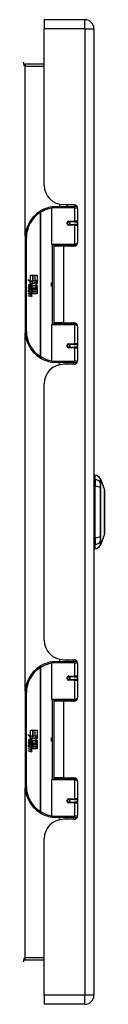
# Model space of a CAD drawing. Header units: inches. Extents: x 7.2 to 107.1, y 7.2 to 69.7.
# Tile 3 of 5: x 38.5 to 39.9, y 31 to 46.9. Entities that reach past the tile are written whole.
import ezdxf

# ---------------------------------------------------------------- set-up
doc = ezdxf.new("R2010")
doc.units = ezdxf.units.IN
doc.header["$LTSCALE"] = 6.835203
doc.header["$MEASUREMENT"] = 0
doc.layers.add('Visible Edges(ANSI)', color=7, linetype='Continuous', lineweight=25)
doc.layers.add('Visible Tangent Edges(ANSI)', color=7, linetype='Continuous', lineweight=25)

msp = doc.modelspace()

# ---------------------------------------------------------------- linework, layer by layer
at = {"layer": 'Visible Edges(ANSI)'}
for p, q in [((38.877, 46.931), (38.877, 46.783)), ((39.537, 46.931), (38.877, 46.931)), ((38.877, 44.248), (38.877, 46.783)), ((39.685, 31.121), (39.685, 46.783)), ((38.877, 46.209), (38.571, 46.209)), ((39.019, 43.901), (39.352, 43.901)), ((39.124, 43.94), (39.124, 43.901)), ((39.192, 43.933), (39.36, 43.933)), ((39.252, 43.933), (39.252, 43.901)), ((39.411, 43.901), (39.352, 43.901)), ((39.411, 43.901), (39.412, 43.901)), ((38.999, 43.291), (38.999, 43.882)), ((39.419, 43.873), (39.419, 43.32)), ((39.268, 43.654), (39.269, 43.652)), ((39.274, 43.653), (39.268, 43.653)), ((39.361, 43.655), (39.274, 43.655)), ((39.274, 43.611), (39.361, 43.611)), ((39.276, 43.653), (39.276, 43.655)), ((39.277, 43.613), (39.277, 43.611)), ((39.361, 43.655), (39.419, 43.655)), ((39.419, 43.611), (39.361, 43.611)), ((38.57, 43.397), (38.57, 41.882)), ((39.356, 43.275), (39.015, 43.275)), ((39.188, 43.261), (39.034, 43.261)), ((39.034, 43.261), (39.034, 42.018)), ((39.092, 43.275), (39.092, 43.261)), ((39.36, 43.261), (39.188, 43.261)), ((39.284, 43.275), (39.284, 43.261)), ((39.356, 43.275), (39.399, 43.275)), ((38.658, 42.791), (38.691, 42.791)), ((38.658, 42.693), (38.658, 42.791)), ((38.691, 42.791), (38.691, 42.691)), ((38.695, 42.791), (38.728, 42.791)), ((38.695, 42.691), (38.695, 42.791)), ((38.728, 42.791), (38.728, 42.691)), ((38.732, 42.691), (38.732, 42.791)), ((38.732, 42.791), (38.764, 42.791)), ((38.764, 42.791), (38.764, 42.656)), ((38.61, 42.718), (38.658, 42.693)), ((38.657, 42.674), (38.61, 42.718)), ((38.643, 42.672), (38.657, 42.674)), ((38.687, 42.64), (38.643, 42.672)), ((38.649, 42.592), (38.649, 42.629)), ((38.658, 42.628), (38.658, 42.603)), ((38.662, 42.691), (38.691, 42.676)), ((38.691, 42.691), (38.662, 42.691)), ((38.675, 42.633), (38.687, 42.64)), ((38.691, 42.676), (38.681, 42.674)), ((38.681, 42.674), (38.71, 42.654)), ((38.714, 42.623), (38.683, 42.603)), ((38.728, 42.691), (38.695, 42.691)), ((38.71, 42.654), (38.764, 42.691)), ((38.763, 42.587), (38.714, 42.623)), ((38.764, 42.691), (38.732, 42.691)), ((38.764, 42.656), (38.738, 42.638)), ((38.738, 42.638), (38.764, 42.624)), ((38.764, 42.624), (38.764, 42.556)), ((38.625, 42.593), (38.653, 42.569)), ((38.625, 42.577), (38.625, 42.593)), ((38.644, 42.563), (38.625, 42.577)), ((38.625, 42.553), (38.644, 42.561)), ((38.625, 42.537), (38.625, 42.553)), ((38.653, 42.551), (38.625, 42.537)), ((38.625, 42.53), (38.68, 42.52)), ((38.625, 42.517), (38.625, 42.53)), ((38.647, 42.513), (38.625, 42.517)), ((38.625, 42.496), (38.66, 42.49)), ((38.625, 42.483), (38.625, 42.496)), ((38.647, 42.479), (38.625, 42.483)), ((38.625, 42.462), (38.66, 42.456)), ((38.625, 42.449), (38.625, 42.462)), ((38.659, 42.442), (38.625, 42.449)), ((38.637, 42.599), (38.627, 42.599)), ((38.644, 42.561), (38.644, 42.563)), ((38.653, 42.569), (38.68, 42.583)), ((38.68, 42.526), (38.653, 42.551)), ((38.68, 42.566), (38.661, 42.558)), ((38.661, 42.558), (38.661, 42.556)), ((38.661, 42.556), (38.68, 42.543)), ((38.665, 42.556), (38.683, 42.564)), ((38.764, 42.556), (38.665, 42.556)), ((38.67, 42.51), (38.67, 42.507)), ((38.68, 42.509), (38.67, 42.51)), ((38.672, 42.552), (38.764, 42.552)), ((38.683, 42.544), (38.672, 42.552)), ((38.677, 42.506), (38.683, 42.505)), ((38.68, 42.583), (38.68, 42.566)), ((38.68, 42.543), (38.68, 42.526)), ((38.68, 42.52), (38.68, 42.509)), ((38.683, 42.587), (38.763, 42.587)), ((38.683, 42.564), (38.683, 42.587)), ((38.683, 42.522), (38.683, 42.544)), ((38.764, 42.522), (38.683, 42.522)), ((38.683, 42.518), (38.764, 42.518)), ((38.683, 42.505), (38.683, 42.518)), ((38.764, 42.488), (38.684, 42.488)), ((38.764, 42.552), (38.764, 42.522)), ((38.764, 42.518), (38.764, 42.488)), ((38.999, 41.397), (38.999, 41.987)), ((39.015, 42.003), (39.356, 42.003)), ((39.188, 42.018), (39.034, 42.018)), ((39.092, 42.003), (39.092, 42.018)), ((39.188, 42.018), (39.36, 42.018)), ((39.284, 42.003), (39.284, 42.018)), ((39.399, 42.003), (39.356, 42.003)), ((39.419, 41.958), (39.419, 41.405)), ((39.361, 41.667), (39.274, 41.667)), ((39.277, 41.665), (39.277, 41.667)), ((39.361, 41.667), (39.419, 41.667)), ((39.268, 41.624), (39.269, 41.626)), ((39.268, 41.626), (39.274, 41.626)), ((39.274, 41.624), (39.361, 41.624)), ((39.276, 41.626), (39.276, 41.624)), ((39.419, 41.624), (39.361, 41.624)), ((39.352, 41.377), (39.019, 41.377)), ((39.124, 41.338), (39.124, 41.377)), ((39.36, 41.346), (39.192, 41.346)), ((39.252, 41.346), (39.252, 41.377)), ((39.352, 41.377), (39.411, 41.377)), ((39.412, 41.377), (39.411, 41.377)), ((38.877, 36.874), (38.877, 41.031)), ((39.701, 39.48), (39.701, 39.549)), ((39.701, 39.48), (39.701, 39.368)), ((39.788, 39.489), (39.857, 39.313)), ((39.697, 39.356), (39.685, 39.356)), ((39.701, 38.537), (39.701, 39.368)), ((39.685, 39.054), (39.697, 39.054)), ((39.697, 38.851), (39.685, 38.851)), ((39.697, 38.549), (39.685, 38.549)), ((39.701, 38.537), (39.701, 38.425)), ((39.857, 38.592), (39.788, 38.417)), ((39.701, 38.356), (39.701, 38.425)), ((39.124, 36.566), (39.124, 36.527)), ((39.192, 36.559), (39.36, 36.559)), ((39.252, 36.559), (39.252, 36.527)), ((38.999, 35.917), (38.999, 36.507)), ((39.019, 36.527), (39.352, 36.527)), ((39.411, 36.527), (39.352, 36.527)), ((39.411, 36.527), (39.412, 36.527)), ((39.419, 36.499), (39.419, 35.946)), ((39.268, 36.28), (39.269, 36.278)), ((39.274, 36.279), (39.268, 36.279)), ((39.361, 36.281), (39.274, 36.281)), ((39.274, 36.237), (39.361, 36.237)), ((39.276, 36.279), (39.276, 36.281)), ((39.277, 36.239), (39.277, 36.237)), ((39.361, 36.281), (39.419, 36.281)), ((39.419, 36.237), (39.361, 36.237)), ((38.57, 36.022), (38.57, 34.508)), ((39.356, 35.901), (39.015, 35.901)), ((39.188, 35.887), (39.034, 35.887)), ((39.034, 35.887), (39.034, 34.644)), ((39.092, 35.901), (39.092, 35.887)), ((39.36, 35.887), (39.188, 35.887)), ((39.284, 35.901), (39.284, 35.887)), ((39.356, 35.901), (39.399, 35.901)), ((38.61, 35.344), (38.658, 35.319)), ((38.657, 35.299), (38.61, 35.344)), ((38.643, 35.297), (38.657, 35.299)), ((38.687, 35.266), (38.643, 35.297)), ((38.658, 35.417), (38.691, 35.417)), ((38.658, 35.319), (38.658, 35.417)), ((38.662, 35.317), (38.691, 35.301)), ((38.691, 35.317), (38.662, 35.317)), ((38.675, 35.259), (38.687, 35.266)), ((38.691, 35.301), (38.681, 35.299)), ((38.681, 35.299), (38.71, 35.28)), ((38.691, 35.417), (38.691, 35.317)), ((38.695, 35.417), (38.728, 35.417)), ((38.695, 35.317), (38.695, 35.417)), ((38.728, 35.317), (38.695, 35.317)), ((38.71, 35.28), (38.764, 35.317)), ((38.728, 35.417), (38.728, 35.317)), ((38.732, 35.317), (38.732, 35.417)), ((38.732, 35.417), (38.764, 35.417)), ((38.764, 35.317), (38.732, 35.317)), ((38.764, 35.281), (38.738, 35.264)), ((38.764, 35.417), (38.764, 35.281)), ((38.625, 35.219), (38.653, 35.194)), ((38.625, 35.203), (38.625, 35.219)), ((38.644, 35.189), (38.625, 35.203)), ((38.625, 35.179), (38.644, 35.187)), ((38.625, 35.163), (38.625, 35.179)), ((38.653, 35.177), (38.625, 35.163)), ((38.625, 35.156), (38.68, 35.146)), ((38.625, 35.143), (38.625, 35.156)), ((38.647, 35.139), (38.625, 35.143)), ((38.625, 35.122), (38.66, 35.116)), ((38.625, 35.108), (38.625, 35.122)), ((38.647, 35.104), (38.625, 35.108)), ((38.637, 35.225), (38.627, 35.225)), ((38.644, 35.187), (38.644, 35.189)), ((38.649, 35.218), (38.649, 35.255)), ((38.653, 35.194), (38.68, 35.208)), ((38.68, 35.152), (38.653, 35.177)), ((38.658, 35.254), (38.658, 35.229)), ((38.68, 35.192), (38.661, 35.184)), ((38.661, 35.184), (38.661, 35.182)), ((38.661, 35.182), (38.68, 35.169)), ((38.665, 35.182), (38.683, 35.19)), ((38.764, 35.182), (38.665, 35.182)), ((38.67, 35.136), (38.67, 35.133)), ((38.68, 35.135), (38.67, 35.136)), ((38.672, 35.178), (38.764, 35.178)), ((38.683, 35.17), (38.672, 35.178)), ((38.677, 35.132), (38.683, 35.131)), ((38.68, 35.208), (38.68, 35.192)), ((38.68, 35.169), (38.68, 35.152)), ((38.68, 35.146), (38.68, 35.135)), ((38.714, 35.249), (38.683, 35.228)), ((38.683, 35.212), (38.763, 35.212)), ((38.683, 35.19), (38.683, 35.212)), ((38.683, 35.148), (38.683, 35.17)), ((38.764, 35.148), (38.683, 35.148)), ((38.683, 35.144), (38.764, 35.144)), ((38.683, 35.131), (38.683, 35.144)), ((38.764, 35.114), (38.684, 35.114)), ((38.763, 35.212), (38.714, 35.249)), ((38.738, 35.264), (38.764, 35.25)), ((38.764, 35.25), (38.764, 35.182)), ((38.764, 35.178), (38.764, 35.148)), ((38.764, 35.144), (38.764, 35.114)), ((38.625, 35.088), (38.66, 35.082)), ((38.625, 35.075), (38.625, 35.088)), ((38.659, 35.068), (38.625, 35.075)), ((39.015, 34.629), (39.356, 34.629)), ((39.188, 34.644), (39.034, 34.644)), ((39.092, 34.629), (39.092, 34.644)), ((39.188, 34.644), (39.36, 34.644)), ((39.284, 34.629), (39.284, 34.644)), ((39.399, 34.629), (39.356, 34.629)), ((38.999, 34.023), (38.999, 34.613)), ((39.419, 34.584), (39.419, 34.031)), ((39.268, 34.25), (39.269, 34.252)), ((39.268, 34.251), (39.274, 34.251)), ((39.361, 34.293), (39.274, 34.293)), ((39.274, 34.249), (39.361, 34.249)), ((39.276, 34.251), (39.276, 34.249)), ((39.277, 34.291), (39.277, 34.293)), ((39.361, 34.293), (39.419, 34.293)), ((39.419, 34.249), (39.361, 34.249)), ((39.352, 34.003), (39.019, 34.003)), ((39.124, 33.964), (39.124, 34.003)), ((39.252, 33.972), (39.252, 34.003)), ((39.352, 34.003), (39.411, 34.003)), ((39.412, 34.003), (39.411, 34.003)), ((39.36, 33.972), (39.192, 33.972)), ((38.877, 31.121), (38.877, 33.657)), ((38.571, 31.695), (38.877, 31.695)), ((38.877, 31.121), (38.877, 30.974)), ((39.537, 30.974), (38.877, 30.974))]:
    msp.add_line(p, q, dxfattribs=at)
at = {"layer": 'Visible Edges(ANSI)', "flags": 128}
for points in [[(39.006, 43.897), (39.006, 43.897), (39.005, 43.897), (39.005, 43.897), (39.005, 43.897), (39.005, 43.897), (39.004, 43.897), (39.004, 43.896), (39.004, 43.896), (39.004, 43.896), (39.003, 43.896), (39.003, 43.896), (39.003, 43.896), (39.003, 43.896), (39.002, 43.896), (39.002, 43.896), (39.002, 43.896), (39.002, 43.896), (39.001, 43.896), (39.001, 43.896), (39.001, 43.896), (39.001, 43.896), (39, 43.896), (39, 43.896), (39, 43.896)], [(39.274, 43.611), (39.271, 43.611), (39.268, 43.612), (39.266, 43.613), (39.263, 43.614), (39.261, 43.615), (39.259, 43.617), (39.257, 43.619), (39.255, 43.622), (39.254, 43.624), (39.253, 43.627), (39.252, 43.63), (39.252, 43.633), (39.252, 43.636), (39.252, 43.639), (39.253, 43.642), (39.255, 43.644), (39.257, 43.647), (39.258, 43.649), (39.261, 43.651), (39.263, 43.652), (39.266, 43.653), (39.268, 43.654), (39.271, 43.655), (39.274, 43.655)], [(39.321, 43.261), (39.324, 43.262), (39.327, 43.263), (39.33, 43.264), (39.333, 43.265), (39.336, 43.266), (39.339, 43.267), (39.343, 43.268), (39.346, 43.269), (39.349, 43.27), (39.352, 43.27), (39.355, 43.271), (39.358, 43.272), (39.361, 43.272), (39.364, 43.273), (39.368, 43.273), (39.371, 43.274), (39.374, 43.274), (39.377, 43.274), (39.38, 43.275), (39.383, 43.275), (39.386, 43.275), (39.389, 43.275), (39.393, 43.275), (39.396, 43.275)], [(39.396, 42.003), (39.393, 42.003), (39.389, 42.003), (39.386, 42.003), (39.383, 42.004), (39.38, 42.004), (39.377, 42.004), (39.374, 42.004), (39.371, 42.005), (39.368, 42.005), (39.364, 42.006), (39.361, 42.006), (39.358, 42.007), (39.355, 42.007), (39.352, 42.008), (39.349, 42.009), (39.346, 42.01), (39.343, 42.01), (39.339, 42.011), (39.336, 42.012), (39.333, 42.013), (39.33, 42.014), (39.327, 42.015), (39.324, 42.017), (39.321, 42.018)], [(39.274, 41.624), (39.271, 41.624), (39.268, 41.624), (39.266, 41.625), (39.263, 41.626), (39.261, 41.628), (39.258, 41.63), (39.257, 41.632), (39.255, 41.634), (39.253, 41.637), (39.252, 41.64), (39.252, 41.642), (39.252, 41.645), (39.252, 41.648), (39.253, 41.651), (39.254, 41.654), (39.255, 41.657), (39.257, 41.659), (39.259, 41.661), (39.261, 41.663), (39.263, 41.665), (39.266, 41.666), (39.268, 41.667), (39.271, 41.667), (39.274, 41.667)], [(39, 41.383), (39, 41.383), (39, 41.383), (39.001, 41.382), (39.001, 41.382), (39.001, 41.382), (39.001, 41.382), (39.002, 41.382), (39.002, 41.382), (39.002, 41.382), (39.002, 41.382), (39.003, 41.382), (39.003, 41.382), (39.003, 41.382), (39.003, 41.382), (39.004, 41.382), (39.004, 41.382), (39.004, 41.382), (39.004, 41.382), (39.005, 41.382), (39.005, 41.382), (39.005, 41.382), (39.005, 41.382), (39.006, 41.382), (39.006, 41.382)], [(39.857, 38.594), (39.857, 38.595), (39.857, 38.596), (39.857, 38.598), (39.857, 38.601), (39.857, 38.605), (39.857, 38.609), (39.857, 38.615), (39.857, 38.621), (39.857, 38.629), (39.857, 38.636), (39.857, 38.645), (39.857, 38.654), (39.857, 38.665), (39.857, 38.675), (39.857, 38.687), (39.857, 38.699), (39.857, 38.712), (39.857, 38.725), (39.857, 38.739), (39.857, 38.753), (39.857, 38.768), (39.857, 38.783), (39.857, 38.799), (39.857, 38.815), (39.857, 38.832), (39.857, 38.848), (39.857, 38.865), (39.857, 38.883), (39.857, 38.9), (39.857, 38.917), (39.857, 38.935), (39.857, 38.953), (39.857, 38.97), (39.857, 38.988), (39.857, 39.005), (39.857, 39.023), (39.857, 39.04), (39.857, 39.057), (39.857, 39.074), (39.857, 39.09), (39.857, 39.106), (39.857, 39.122), (39.857, 39.137), (39.857, 39.152), (39.857, 39.167), (39.857, 39.18), (39.857, 39.194), (39.857, 39.206), (39.857, 39.219), (39.857, 39.23), (39.857, 39.241), (39.857, 39.251), (39.857, 39.26), (39.857, 39.269), (39.857, 39.277), (39.857, 39.284), (39.857, 39.29), (39.857, 39.296), (39.857, 39.301), (39.857, 39.304), (39.857, 39.307), (39.857, 39.309), (39.857, 39.311), (39.857, 39.311)], [(39.006, 36.523), (39.006, 36.523), (39.005, 36.522), (39.005, 36.522), (39.005, 36.522), (39.005, 36.522), (39.004, 36.522), (39.004, 36.522), (39.004, 36.522), (39.004, 36.522), (39.003, 36.522), (39.003, 36.522), (39.003, 36.522), (39.003, 36.522), (39.002, 36.522), (39.002, 36.522), (39.002, 36.522), (39.002, 36.522), (39.001, 36.522), (39.001, 36.522), (39.001, 36.522), (39.001, 36.522), (39, 36.522), (39, 36.522), (39, 36.522)], [(39.274, 36.237), (39.271, 36.237), (39.268, 36.238), (39.266, 36.239), (39.263, 36.24), (39.261, 36.241), (39.259, 36.243), (39.257, 36.245), (39.255, 36.248), (39.254, 36.25), (39.253, 36.253), (39.252, 36.256), (39.252, 36.259), (39.252, 36.262), (39.252, 36.265), (39.253, 36.268), (39.255, 36.27), (39.257, 36.273), (39.258, 36.275), (39.261, 36.277), (39.263, 36.278), (39.266, 36.279), (39.268, 36.28), (39.271, 36.281), (39.274, 36.281)], [(39.321, 35.887), (39.324, 35.888), (39.327, 35.889), (39.33, 35.89), (39.333, 35.891), (39.336, 35.892), (39.339, 35.893), (39.343, 35.894), (39.346, 35.895), (39.349, 35.895), (39.352, 35.896), (39.355, 35.897), (39.358, 35.898), (39.361, 35.898), (39.364, 35.899), (39.368, 35.899), (39.371, 35.9), (39.374, 35.9), (39.377, 35.9), (39.38, 35.9), (39.383, 35.901), (39.386, 35.901), (39.389, 35.901), (39.393, 35.901), (39.396, 35.901)], [(39.396, 34.629), (39.393, 34.629), (39.389, 34.629), (39.386, 34.629), (39.383, 34.629), (39.38, 34.63), (39.377, 34.63), (39.374, 34.63), (39.371, 34.631), (39.368, 34.631), (39.364, 34.631), (39.361, 34.632), (39.358, 34.633), (39.355, 34.633), (39.352, 34.634), (39.349, 34.635), (39.346, 34.635), (39.343, 34.636), (39.339, 34.637), (39.336, 34.638), (39.333, 34.639), (39.33, 34.64), (39.327, 34.641), (39.324, 34.642), (39.321, 34.644)], [(39.274, 34.249), (39.271, 34.25), (39.268, 34.25), (39.266, 34.251), (39.263, 34.252), (39.261, 34.254), (39.258, 34.255), (39.257, 34.257), (39.255, 34.26), (39.253, 34.263), (39.252, 34.265), (39.252, 34.268), (39.252, 34.271), (39.252, 34.274), (39.253, 34.277), (39.254, 34.28), (39.255, 34.283), (39.257, 34.285), (39.259, 34.287), (39.261, 34.289), (39.263, 34.29), (39.266, 34.292), (39.268, 34.292), (39.271, 34.293), (39.274, 34.293)], [(39, 34.008), (39, 34.008), (39, 34.008), (39.001, 34.008), (39.001, 34.008), (39.001, 34.008), (39.001, 34.008), (39.002, 34.008), (39.002, 34.008), (39.002, 34.008), (39.002, 34.008), (39.003, 34.008), (39.003, 34.008), (39.003, 34.008), (39.003, 34.008), (39.004, 34.008), (39.004, 34.008), (39.004, 34.008), (39.004, 34.008), (39.005, 34.008), (39.005, 34.008), (39.005, 34.008), (39.005, 34.008), (39.006, 34.008), (39.006, 34.008)]]:
    msp.add_lwpolyline(points, dxfattribs=at)
at = {"layer": 'Visible Edges(ANSI)'}
for centre in [(39.274, 43.633), (39.274, 41.645), (39.274, 36.259), (39.274, 34.271)]:
    msp.add_circle(centre, 0.0199, dxfattribs=at)
for centre, radius, start, end in [((39.537, 46.783), 0.147, 0, 90), ((38.571, 46.24), 0.0313, 180, 270), ((39.192, 44.248), 0.315, 180, 270), ((39.074, 43.397), 0.505, 98.5081, 122.2377), ((39.019, 43.882), 0.0199, 90, 180), ((39.36, 43.873), 0.0596, 0, 90), ((39.074, 43.397), 0.505, 122.2377, 180), ((39.274, 43.633), 0.0219, 279.147, 90), ((39.015, 43.291), 0.0159, 180, 270), ((39.36, 43.32), 0.0596, 270, 0), ((38.645, 42.623), 0.0199, 86.5646, 171.5605), ((38.686, 42.617), 0.0613, 171.5605, 197.3343), ((38.665, 42.611), 0.031, 154.6784, 202.5609), ((38.646, 42.62), 0.00969, 73.5261, 154.6784), ((38.644, 42.603), 0.0402, 44.1684, 86.5646), ((38.656, 42.611), 0.017, 19.3797, 82.9975), ((38.662, 42.612), 0.00964, 241.4547, 321.1652), ((38.661, 42.613), 0.0111, 321.1652, 19.3797), ((38.651, 42.61), 0.0302, 350.4085, 44.1684), ((38.651, 42.61), 0.0333, 347.079, 43.1785), ((38.899, 42.639), 0.0974, 342.5328, 17.4672), ((38.639, 42.467), 0.047, 57.5992, 80), ((38.64, 42.432), 0.047, 58.5584, 80.8257), ((38.66, 42.618), 0.0285, 246.1555, 293.8445), ((38.662, 42.502), 0.0124, 260, 293.5571), ((38.662, 42.468), 0.0124, 259.9922, 293.5487), ((38.658, 42.495), 0.0127, 6.03, 57.5992), ((38.658, 42.462), 0.0127, 6.1027, 57.6083), ((38.664, 42.496), 0.00606, 293.5571, 6.03), ((38.666, 42.504), 0.0291, 273.6169, 286.9928), ((38.657, 42.453), 0.0248, 359.6788, 63.9508), ((38.664, 42.462), 0.00606, 293.5487, 6.1027), ((38.657, 42.486), 0.0242, 359.4776, 57.4114), ((38.665, 42.606), 0.0153, 293.8445, 355.0802), ((38.671, 42.486), 0.0102, 286.9928, 359.4776), ((38.671, 42.453), 0.0106, 288.4748, 359.6788), ((38.66, 42.488), 0.0242, 358.7952, 46.5849), ((38.665, 42.471), 0.0291, 259, 288.4748), ((39.015, 41.987), 0.0159, 90, 180), ((39.36, 41.958), 0.0596, 0, 90), ((39.074, 41.882), 0.505, 180, 237.7623), ((39.274, 41.645), 0.0219, 270, 80.853), ((39.074, 41.882), 0.505, 237.7623, 261.4919), ((39.192, 41.031), 0.315, 90, 180), ((39.019, 41.397), 0.0199, 180, 270), ((39.36, 41.405), 0.0596, 270, 0), ((39.684, 39.431), 0.119, 29.7291, 82.0587), ((39.779, 39.485), 0.00994, 21.2505, 29.7291), ((39.697, 39.376), 0.0199, 270, 281.537), ((39.852, 39.311), 0.00497, 0.2088, 21.2505), ((39.697, 39.034), 0.0199, 78.463, 90), ((39.697, 38.871), 0.0199, 270, 281.537), ((39.697, 38.529), 0.0199, 78.463, 90), ((39.852, 38.594), 0.00497, 338.7495, 359.7912), ((39.684, 38.474), 0.119, 277.9413, 330.2709), ((39.779, 38.42), 0.00994, 330.2709, 338.7495), ((39.192, 36.874), 0.315, 180, 270), ((39.36, 36.499), 0.0596, 0, 90), ((39.074, 36.022), 0.505, 122.2377, 180), ((39.074, 36.022), 0.505, 98.5081, 122.2377), ((39.019, 36.507), 0.0199, 90, 180), ((39.274, 36.259), 0.0219, 279.147, 90), ((39.015, 35.917), 0.0159, 180, 270), ((39.36, 35.946), 0.0596, 270, 0), ((38.645, 35.249), 0.0199, 86.5646, 171.5605), ((38.644, 35.229), 0.0402, 44.1684, 86.5646), ((38.899, 35.265), 0.0974, 342.5328, 17.4672), ((38.686, 35.243), 0.0613, 171.5605, 197.3343), ((38.665, 35.237), 0.031, 154.6784, 202.5609), ((38.646, 35.246), 0.00969, 73.5261, 154.6784), ((38.639, 35.092), 0.047, 57.5992, 80), ((38.66, 35.244), 0.0285, 246.1555, 293.8445), ((38.656, 35.237), 0.017, 19.3797, 82.9975), ((38.662, 35.238), 0.00964, 241.4547, 321.1652), ((38.662, 35.128), 0.0124, 260, 293.5571), ((38.658, 35.121), 0.0127, 6.03, 57.5992), ((38.664, 35.122), 0.00606, 293.5571, 6.03), ((38.661, 35.239), 0.0111, 321.1652, 19.3797), ((38.657, 35.112), 0.0242, 359.4776, 57.4114), ((38.665, 35.232), 0.0153, 293.8445, 355.0802), ((38.651, 35.236), 0.0302, 350.4085, 44.1684), ((38.671, 35.112), 0.0102, 286.9928, 359.4776), ((38.651, 35.236), 0.0333, 347.079, 43.1785), ((38.66, 35.114), 0.0242, 358.7952, 46.5849), ((38.64, 35.058), 0.047, 58.5584, 80.8257), ((38.665, 35.096), 0.0291, 259, 288.4748), ((38.662, 35.094), 0.0124, 259.9922, 293.5487), ((38.658, 35.087), 0.0127, 6.1027, 57.6083), ((38.666, 35.13), 0.0291, 273.6169, 286.9928), ((38.657, 35.079), 0.0248, 359.6788, 63.9508), ((38.664, 35.088), 0.00606, 293.5487, 6.1027), ((38.671, 35.079), 0.0106, 288.4748, 359.6788), ((39.015, 34.613), 0.0159, 90, 180), ((39.36, 34.584), 0.0596, 0, 90), ((39.074, 34.508), 0.505, 180, 237.7623), ((39.274, 34.271), 0.0219, 270, 80.853), ((39.074, 34.508), 0.505, 237.7623, 261.4919), ((39.019, 34.023), 0.0199, 180, 270), ((39.36, 34.031), 0.0596, 270, 0), ((39.192, 33.657), 0.315, 90, 180), ((38.571, 31.664), 0.0313, 90, 180), ((39.537, 31.121), 0.147, 270, 0)]:
    msp.add_arc(centre, radius, start, end, dxfattribs=at)
at = {"layer": 'Visible Tangent Edges(ANSI)'}
for p, q in [((39.537, 46.783), (39.537, 46.931)), ((39.537, 46.783), (38.877, 46.783)), ((39.537, 46.783), (39.537, 31.121)), ((39.537, 46.783), (39.685, 46.783)), ((38.571, 46.209), (38.571, 46.178)), ((38.571, 46.178), (38.877, 46.178)), ((38.571, 43.428), (38.571, 46.178)), ((39.395, 43.921), (39.395, 43.901)), ((38.805, 43.824), (38.816, 43.807)), ((38.816, 43.807), (38.816, 41.472)), ((38.816, 43.807), (38.82, 43.807)), ((38.82, 41.472), (38.82, 43.807)), ((39.371, 43.882), (38.999, 43.882)), ((39.371, 43.882), (39.419, 43.882)), ((39.371, 43.882), (39.371, 43.665)), ((39.278, 43.665), (39.371, 43.665)), ((39.371, 43.601), (39.278, 43.601)), ((39.419, 43.665), (39.371, 43.665)), ((39.371, 43.601), (39.371, 43.291)), ((39.371, 43.601), (39.419, 43.601)), ((38.57, 43.397), (38.589, 43.397)), ((38.589, 41.882), (38.589, 43.397)), ((38.999, 43.291), (39.371, 43.291)), ((39.006, 43.278), (39.006, 42.001)), ((39.188, 43.261), (39.188, 42.018)), ((39.412, 43.291), (39.371, 43.291)), ((39.395, 43.275), (39.395, 43.272)), ((39.371, 41.987), (38.999, 41.987)), ((39.371, 41.987), (39.412, 41.987)), ((39.371, 41.987), (39.371, 41.677)), ((39.395, 42.006), (39.395, 42.003)), ((38.589, 41.882), (38.57, 41.882)), ((38.571, 36.054), (38.571, 41.85)), ((39.278, 41.677), (39.371, 41.677)), ((39.419, 41.677), (39.371, 41.677)), ((39.371, 41.614), (39.278, 41.614)), ((39.371, 41.614), (39.371, 41.397)), ((39.371, 41.614), (39.419, 41.614)), ((38.816, 41.472), (38.805, 41.455)), ((38.82, 41.472), (38.816, 41.472)), ((38.999, 41.397), (39.371, 41.397)), ((39.419, 41.397), (39.371, 41.397)), ((39.395, 41.377), (39.395, 41.357)), ((39.789, 39.423), (39.789, 39.423)), ((39.697, 39.066), (39.697, 39.356)), ((39.789, 39.348), (39.789, 39.349)), ((39.697, 39.066), (39.685, 39.066)), ((39.685, 39.044), (39.697, 39.044)), ((39.697, 39.054), (39.697, 39.066)), ((39.697, 39.054), (39.697, 39.044)), ((39.697, 39.044), (39.697, 38.861)), ((39.697, 38.861), (39.685, 38.861)), ((39.685, 38.839), (39.697, 38.839)), ((39.697, 38.861), (39.697, 38.851)), ((39.697, 38.839), (39.697, 38.851)), ((39.697, 38.549), (39.697, 38.839)), ((39.789, 38.556), (39.789, 38.557)), ((39.789, 38.482), (39.789, 38.483)), ((39.395, 36.547), (39.395, 36.527)), ((38.805, 36.449), (38.816, 36.433)), ((38.816, 36.433), (38.816, 34.098)), ((38.816, 36.433), (38.82, 36.433)), ((38.82, 34.098), (38.82, 36.433)), ((39.371, 36.507), (38.999, 36.507)), ((39.371, 36.507), (39.419, 36.507)), ((39.371, 36.507), (39.371, 36.291)), ((39.278, 36.291), (39.371, 36.291)), ((39.371, 36.227), (39.278, 36.227)), ((39.419, 36.291), (39.371, 36.291)), ((39.371, 36.227), (39.371, 35.917)), ((39.371, 36.227), (39.419, 36.227)), ((38.57, 36.022), (38.589, 36.022)), ((38.589, 34.508), (38.589, 36.022)), ((38.999, 35.917), (39.371, 35.917)), ((39.006, 35.903), (39.006, 34.627)), ((39.412, 35.917), (39.371, 35.917)), ((39.188, 35.887), (39.188, 34.644)), ((39.395, 35.901), (39.395, 35.898)), ((39.395, 34.632), (39.395, 34.629)), ((38.589, 34.508), (38.57, 34.508)), ((38.571, 31.727), (38.571, 34.476)), ((39.371, 34.613), (38.999, 34.613)), ((39.371, 34.613), (39.412, 34.613)), ((39.371, 34.613), (39.371, 34.303)), ((39.278, 34.303), (39.371, 34.303)), ((39.371, 34.239), (39.278, 34.239)), ((39.419, 34.303), (39.371, 34.303)), ((39.371, 34.239), (39.371, 34.023)), ((39.371, 34.239), (39.419, 34.239)), ((38.816, 34.098), (38.805, 34.081)), ((38.82, 34.098), (38.816, 34.098)), ((38.999, 34.023), (39.371, 34.023)), ((39.419, 34.023), (39.371, 34.023)), ((39.395, 34.003), (39.395, 33.983)), ((38.877, 31.727), (38.571, 31.727)), ((38.571, 31.695), (38.571, 31.727)), ((39.537, 31.121), (38.877, 31.121)), ((39.685, 31.121), (39.537, 31.121)), ((39.537, 30.974), (39.537, 31.121))]:
    msp.add_line(p, q, dxfattribs=at)
at = {"layer": 'Visible Tangent Edges(ANSI)', "flags": 128}
for points in [[(39.278, 43.665), (39.274, 43.665), (39.27, 43.664), (39.266, 43.663), (39.262, 43.661), (39.259, 43.659), (39.255, 43.656), (39.252, 43.653), (39.25, 43.65), (39.247, 43.646), (39.246, 43.642), (39.245, 43.637), (39.245, 43.633), (39.245, 43.629), (39.246, 43.624), (39.248, 43.62), (39.25, 43.617), (39.252, 43.613), (39.255, 43.61), (39.259, 43.607), (39.262, 43.605), (39.266, 43.603), (39.27, 43.602), (39.274, 43.602), (39.278, 43.601)], [(39.396, 43.275), (39.391, 43.275), (39.386, 43.275), (39.382, 43.275), (39.377, 43.275), (39.372, 43.275), (39.368, 43.274), (39.363, 43.274), (39.358, 43.274), (39.353, 43.273), (39.349, 43.273), (39.344, 43.272), (39.339, 43.272), (39.335, 43.271), (39.33, 43.271), (39.325, 43.27), (39.321, 43.269), (39.316, 43.268), (39.312, 43.268), (39.307, 43.267), (39.302, 43.266), (39.298, 43.265), (39.293, 43.264), (39.289, 43.263), (39.284, 43.262)], [(39.284, 42.017), (39.289, 42.016), (39.293, 42.015), (39.298, 42.014), (39.302, 42.013), (39.307, 42.012), (39.312, 42.011), (39.316, 42.01), (39.321, 42.009), (39.325, 42.008), (39.33, 42.008), (39.335, 42.007), (39.339, 42.007), (39.344, 42.006), (39.349, 42.006), (39.353, 42.005), (39.358, 42.005), (39.363, 42.004), (39.368, 42.004), (39.372, 42.004), (39.377, 42.004), (39.382, 42.003), (39.386, 42.003), (39.391, 42.003), (39.396, 42.003)], [(39.278, 41.677), (39.274, 41.677), (39.27, 41.676), (39.266, 41.675), (39.262, 41.673), (39.259, 41.671), (39.255, 41.669), (39.252, 41.665), (39.25, 41.662), (39.248, 41.658), (39.246, 41.654), (39.245, 41.65), (39.245, 41.645), (39.245, 41.641), (39.246, 41.637), (39.247, 41.633), (39.25, 41.629), (39.252, 41.625), (39.255, 41.622), (39.259, 41.62), (39.262, 41.617), (39.266, 41.616), (39.27, 41.615), (39.274, 41.614), (39.278, 41.614)], [(39.788, 39.49), (39.788, 39.49), (39.788, 39.49), (39.788, 39.489), (39.788, 39.488), (39.788, 39.487), (39.788, 39.486), (39.788, 39.484), (39.788, 39.483), (39.788, 39.481), (39.788, 39.479), (39.788, 39.476), (39.788, 39.474), (39.788, 39.471), (39.788, 39.468), (39.788, 39.464), (39.788, 39.461), (39.788, 39.457), (39.788, 39.453), (39.788, 39.449), (39.788, 39.445), (39.788, 39.44), (39.788, 39.435), (39.788, 39.43), (39.788, 39.425)], [(39.789, 39.423), (39.789, 39.428), (39.789, 39.433), (39.789, 39.438), (39.789, 39.443), (39.789, 39.447), (39.789, 39.451), (39.788, 39.455), (39.788, 39.459), (39.788, 39.463), (39.788, 39.466), (39.788, 39.469), (39.788, 39.472), (39.788, 39.475), (39.788, 39.477), (39.788, 39.479), (39.788, 39.481), (39.788, 39.483), (39.788, 39.484), (39.788, 39.486), (39.788, 39.487), (39.788, 39.488), (39.788, 39.488), (39.788, 39.489), (39.788, 39.489)], [(39.788, 39.425), (39.788, 39.423), (39.788, 39.422), (39.788, 39.42), (39.788, 39.418), (39.788, 39.415), (39.788, 39.413), (39.788, 39.411), (39.788, 39.408), (39.788, 39.405), (39.788, 39.402), (39.788, 39.399), (39.788, 39.396), (39.788, 39.393), (39.788, 39.389), (39.788, 39.386), (39.788, 39.382), (39.788, 39.378), (39.788, 39.374), (39.788, 39.371), (39.788, 39.366), (39.788, 39.362), (39.788, 39.358), (39.788, 39.354), (39.788, 39.35)], [(39.789, 39.349), (39.789, 39.353), (39.789, 39.357), (39.789, 39.361), (39.789, 39.365), (39.789, 39.369), (39.789, 39.373), (39.789, 39.377), (39.789, 39.381), (39.789, 39.384), (39.789, 39.388), (39.789, 39.391), (39.789, 39.394), (39.789, 39.397), (39.789, 39.4), (39.789, 39.403), (39.789, 39.406), (39.789, 39.409), (39.789, 39.411), (39.789, 39.413), (39.789, 39.416), (39.789, 39.418), (39.789, 39.419), (39.789, 39.421), (39.789, 39.423)], [(39.788, 39.35), (39.788, 39.318), (39.788, 39.285), (39.788, 39.253), (39.788, 39.22), (39.788, 39.187), (39.788, 39.153), (39.788, 39.12), (39.788, 39.086), (39.788, 39.053), (39.788, 39.019), (39.788, 38.986), (39.788, 38.952), (39.788, 38.918), (39.788, 38.885), (39.788, 38.851), (39.788, 38.818), (39.788, 38.784), (39.788, 38.751), (39.788, 38.718), (39.788, 38.685), (39.788, 38.652), (39.788, 38.62), (39.788, 38.588), (39.788, 38.556)], [(39.789, 38.557), (39.789, 38.589), (39.789, 38.621), (39.789, 38.653), (39.788, 38.686), (39.788, 38.719), (39.788, 38.752), (39.788, 38.785), (39.788, 38.818), (39.788, 38.851), (39.788, 38.885), (39.788, 38.918), (39.788, 38.952), (39.788, 38.985), (39.788, 39.019), (39.788, 39.053), (39.788, 39.086), (39.788, 39.12), (39.788, 39.153), (39.788, 39.186), (39.788, 39.219), (39.789, 39.252), (39.789, 39.284), (39.789, 39.317), (39.789, 39.348)], [(39.857, 39.313), (39.857, 39.313), (39.857, 39.312), (39.857, 39.312), (39.857, 39.311), (39.857, 39.309), (39.857, 39.308), (39.857, 39.306), (39.857, 39.303), (39.857, 39.301), (39.857, 39.298), (39.857, 39.295), (39.857, 39.291), (39.857, 39.288), (39.857, 39.284), (39.857, 39.28), (39.857, 39.275), (39.857, 39.27), (39.857, 39.265), (39.857, 39.26), (39.857, 39.254), (39.857, 39.249), (39.857, 39.243), (39.857, 39.236), (39.857, 39.23)], [(39.857, 39.23), (39.857, 39.228), (39.857, 39.226), (39.857, 39.224), (39.857, 39.223), (39.857, 39.221), (39.857, 39.219), (39.857, 39.217), (39.857, 39.215), (39.857, 39.213), (39.857, 39.211), (39.857, 39.209), (39.857, 39.207), (39.857, 39.205), (39.857, 39.203), (39.857, 39.201), (39.857, 39.199), (39.857, 39.197), (39.857, 39.195), (39.857, 39.193), (39.857, 39.191), (39.857, 39.189), (39.857, 39.187), (39.857, 39.185), (39.857, 39.182)], [(39.857, 39.182), (39.857, 39.166), (39.857, 39.149), (39.857, 39.131), (39.857, 39.113), (39.857, 39.094), (39.857, 39.075), (39.857, 39.055), (39.857, 39.035), (39.857, 39.015), (39.857, 38.994), (39.857, 38.973), (39.857, 38.952), (39.857, 38.932), (39.857, 38.911), (39.857, 38.891), (39.857, 38.87), (39.857, 38.85), (39.857, 38.83), (39.857, 38.811), (39.857, 38.792), (39.857, 38.774), (39.857, 38.756), (39.857, 38.739), (39.857, 38.723)], [(39.857, 38.723), (39.857, 38.721), (39.857, 38.719), (39.857, 38.716), (39.857, 38.714), (39.857, 38.712), (39.857, 38.71), (39.857, 38.708), (39.857, 38.706), (39.857, 38.704), (39.857, 38.702), (39.857, 38.7), (39.857, 38.698), (39.857, 38.696), (39.857, 38.694), (39.857, 38.692), (39.857, 38.69), (39.857, 38.688), (39.857, 38.686), (39.857, 38.685), (39.857, 38.683), (39.857, 38.681), (39.857, 38.679), (39.857, 38.677), (39.857, 38.675)], [(39.857, 38.675), (39.857, 38.669), (39.857, 38.663), (39.857, 38.657), (39.857, 38.651), (39.857, 38.645), (39.857, 38.64), (39.857, 38.635), (39.857, 38.63), (39.857, 38.626), (39.857, 38.621), (39.857, 38.617), (39.857, 38.614), (39.857, 38.61), (39.857, 38.607), (39.857, 38.604), (39.857, 38.602), (39.857, 38.6), (39.857, 38.598), (39.857, 38.596), (39.857, 38.595), (39.857, 38.594), (39.857, 38.593), (39.857, 38.592), (39.857, 38.592)], [(39.788, 38.556), (39.788, 38.551), (39.788, 38.547), (39.788, 38.543), (39.788, 38.539), (39.788, 38.535), (39.788, 38.531), (39.788, 38.527), (39.788, 38.523), (39.788, 38.52), (39.788, 38.516), (39.788, 38.513), (39.788, 38.509), (39.788, 38.506), (39.788, 38.503), (39.788, 38.5), (39.788, 38.497), (39.788, 38.495), (39.788, 38.492), (39.788, 38.49), (39.788, 38.488), (39.788, 38.486), (39.788, 38.484), (39.788, 38.482), (39.788, 38.481)], [(39.788, 38.417), (39.788, 38.417), (39.788, 38.417), (39.788, 38.418), (39.788, 38.418), (39.788, 38.42), (39.788, 38.421), (39.788, 38.422), (39.788, 38.424), (39.788, 38.426), (39.788, 38.428), (39.788, 38.431), (39.788, 38.433), (39.788, 38.436), (39.788, 38.439), (39.788, 38.443), (39.788, 38.446), (39.788, 38.45), (39.789, 38.454), (39.789, 38.458), (39.789, 38.463), (39.789, 38.467), (39.789, 38.472), (39.789, 38.477), (39.789, 38.482)], [(39.788, 38.481), (39.788, 38.475), (39.788, 38.47), (39.788, 38.465), (39.788, 38.461), (39.788, 38.456), (39.788, 38.452), (39.788, 38.448), (39.788, 38.444), (39.788, 38.441), (39.788, 38.438), (39.788, 38.435), (39.788, 38.432), (39.788, 38.429), (39.788, 38.427), (39.788, 38.425), (39.788, 38.423), (39.788, 38.421), (39.788, 38.419), (39.788, 38.418), (39.788, 38.417), (39.788, 38.416), (39.788, 38.416), (39.788, 38.415), (39.788, 38.415)], [(39.789, 38.483), (39.789, 38.484), (39.789, 38.486), (39.789, 38.488), (39.789, 38.49), (39.789, 38.492), (39.789, 38.494), (39.789, 38.497), (39.789, 38.499), (39.789, 38.502), (39.789, 38.505), (39.789, 38.508), (39.789, 38.511), (39.789, 38.514), (39.789, 38.518), (39.789, 38.521), (39.789, 38.525), (39.789, 38.528), (39.789, 38.532), (39.789, 38.536), (39.789, 38.54), (39.789, 38.544), (39.789, 38.548), (39.789, 38.552), (39.789, 38.556)], [(39.278, 36.291), (39.274, 36.29), (39.27, 36.29), (39.266, 36.289), (39.262, 36.287), (39.259, 36.285), (39.255, 36.282), (39.252, 36.279), (39.25, 36.275), (39.247, 36.272), (39.246, 36.267), (39.245, 36.263), (39.245, 36.259), (39.245, 36.255), (39.246, 36.25), (39.248, 36.246), (39.25, 36.242), (39.252, 36.239), (39.255, 36.236), (39.259, 36.233), (39.262, 36.231), (39.266, 36.229), (39.27, 36.228), (39.274, 36.227), (39.278, 36.227)], [(39.396, 35.901), (39.391, 35.901), (39.386, 35.901), (39.382, 35.901), (39.377, 35.901), (39.372, 35.901), (39.368, 35.9), (39.363, 35.9), (39.358, 35.9), (39.353, 35.899), (39.349, 35.899), (39.344, 35.898), (39.339, 35.898), (39.335, 35.897), (39.33, 35.896), (39.325, 35.896), (39.321, 35.895), (39.316, 35.894), (39.312, 35.893), (39.307, 35.893), (39.302, 35.892), (39.298, 35.891), (39.293, 35.89), (39.289, 35.888), (39.284, 35.887)], [(39.284, 34.643), (39.289, 34.642), (39.293, 34.641), (39.298, 34.639), (39.302, 34.638), (39.307, 34.638), (39.312, 34.637), (39.316, 34.636), (39.321, 34.635), (39.325, 34.634), (39.33, 34.634), (39.335, 34.633), (39.339, 34.632), (39.344, 34.632), (39.349, 34.631), (39.353, 34.631), (39.358, 34.63), (39.363, 34.63), (39.368, 34.63), (39.372, 34.63), (39.377, 34.629), (39.382, 34.629), (39.386, 34.629), (39.391, 34.629), (39.396, 34.629)], [(39.278, 34.303), (39.274, 34.303), (39.27, 34.302), (39.266, 34.301), (39.262, 34.299), (39.259, 34.297), (39.255, 34.294), (39.252, 34.291), (39.25, 34.288), (39.248, 34.284), (39.246, 34.28), (39.245, 34.276), (39.245, 34.271), (39.245, 34.267), (39.246, 34.263), (39.247, 34.259), (39.25, 34.255), (39.252, 34.251), (39.255, 34.248), (39.259, 34.245), (39.262, 34.243), (39.266, 34.242), (39.27, 34.24), (39.274, 34.24), (39.278, 34.239)]]:
    msp.add_lwpolyline(points, dxfattribs=at)
at = {"layer": 'Visible Tangent Edges(ANSI)'}
for centre, start, end in [((39.074, 43.397), 122.2377, 180), ((39.078, 43.397), 99.4349, 122.2377), ((39.074, 41.882), 180, 237.7623), ((39.078, 41.882), 237.7623, 260.5651), ((39.074, 36.022), 122.2377, 180), ((39.078, 36.022), 99.4349, 122.2377), ((39.074, 34.508), 180, 237.7623), ((39.078, 34.508), 237.7623, 260.5651)]:
    msp.add_arc(centre, 0.485, start, end, dxfattribs=at)
for centre, major_axis, ratio, start_param, end_param in [((38.571, 46.24), (0, -0.0626), 0.5, 4.712389, 6.283185), ((39.003, 43.876), (-0.0029, 0.0197), 0.187781, 5.698095, 6.283185), ((39.352, 43.882), (0, 0.0199), 0.965926, 4.712389, 6.283185), ((39.411, 43.882), (0, 0.0199), 0.965926, 6.20384, 6.283185), ((38.816, 43.807), (-0.0106, 0.0168), 0.161367, 4.610972, 6.283185), ((39.274, 43.665), (0, -0.00994), 0.476565, 0, 1.570796), ((39.274, 43.601), (0, 0.00994), 0.476565, 4.712389, 6.283185), ((39.361, 43.665), (0, -0.00994), 0.965926, 0, 1.570796), ((39.361, 43.601), (0, 0.00994), 0.965926, 4.712389, 6.283185), ((39.356, 43.291), (0, -0.0159), 0.965926, 0, 1.570796), ((39.356, 41.987), (0, 0.0159), 0.965926, 4.712389, 6.283185), ((39.274, 41.677), (0, -0.00994), 0.476565, 0, 1.570796), ((39.361, 41.677), (0, -0.00994), 0.965926, 0, 1.570796), ((39.274, 41.614), (0, 0.00994), 0.476565, 4.712389, 6.283185), ((39.361, 41.614), (0, 0.00994), 0.965926, 4.712389, 6.283185), ((38.816, 41.472), (-0.0106, -0.0168), 0.161367, 0, 1.672214), ((39.003, 41.402), (-0.0029, -0.0197), 0.187781, 0, 0.58509), ((39.352, 41.397), (0, -0.0199), 0.965926, 0, 1.570796), ((39.411, 41.397), (0, -0.0199), 0.965926, 0, 0.079346), ((39.684, 39.368), (0.119, 0), 0.946806, 0.522838, 1.432195), ((39.779, 39.42), (0.00994, -0.00009), 0.948405, 0.290838, 0.531485), ((39.684, 39.33), (-0.119, 0), 0.321806, 3.66443, 4.573787), ((39.779, 39.348), (0.00994, 0.00003), 0.317047, 0.281217, 0.521863), ((39.697, 39.072), (0.0199, 0), 0.281534, 4.712389, 4.913747), ((39.697, 39.034), (0.0199, 0), 0.5, 1.369438, 1.570796), ((39.697, 38.871), (-0.0199, 0), 0.5, 1.570796, 1.772154), ((39.697, 38.833), (0.0199, 0), 0.281534, 1.369438, 1.570796), ((39.684, 38.575), (0.119, 0), 0.321806, 4.850991, 5.760348), ((39.684, 38.537), (0.119, 0), 0.946806, 4.850991, 5.760348), ((39.779, 38.557), (0.00994, -0.00003), 0.317047, 5.761322, 6.001968), ((39.779, 38.485), (0.00994, 0.00009), 0.948405, 5.751701, 5.992347), ((38.816, 36.433), (-0.0106, 0.0168), 0.161367, 4.610972, 6.283185), ((39.003, 36.502), (-0.0029, 0.0197), 0.187781, 5.698095, 6.283185), ((39.352, 36.507), (0, 0.0199), 0.965926, 4.712389, 6.283185), ((39.411, 36.507), (0, 0.0199), 0.965926, 6.20384, 6.283185), ((39.274, 36.291), (0, -0.00994), 0.476565, 0, 1.570796), ((39.274, 36.227), (0, 0.00994), 0.476565, 4.712389, 6.283185), ((39.361, 36.291), (0, -0.00994), 0.965926, 0, 1.570796), ((39.361, 36.227), (0, 0.00994), 0.965926, 4.712389, 6.283185), ((39.356, 35.917), (0, -0.0159), 0.965926, 0, 1.570796), ((39.356, 34.613), (0, 0.0159), 0.965926, 4.712389, 6.283185), ((39.274, 34.303), (0, -0.00994), 0.476565, 0, 1.570796), ((39.274, 34.239), (0, 0.00994), 0.476565, 4.712389, 6.283185), ((39.361, 34.303), (0, -0.00994), 0.965926, 0, 1.570796), ((39.361, 34.239), (0, 0.00994), 0.965926, 4.712389, 6.283185), ((38.816, 34.098), (-0.0106, -0.0168), 0.161367, 0, 1.672214), ((39.003, 34.028), (-0.0029, -0.0197), 0.187781, 0, 0.58509), ((39.352, 34.023), (0, -0.0199), 0.965926, 0, 1.570796), ((39.411, 34.023), (0, -0.0199), 0.965926, 0, 0.079346), ((38.571, 31.664), (0, 0.0626), 0.5, 0, 1.570796)]:
    msp.add_ellipse(centre, major_axis=major_axis, ratio=ratio, start_param=start_param, end_param=end_param, dxfattribs=at)

doc.saveas('drawing.dxf')
